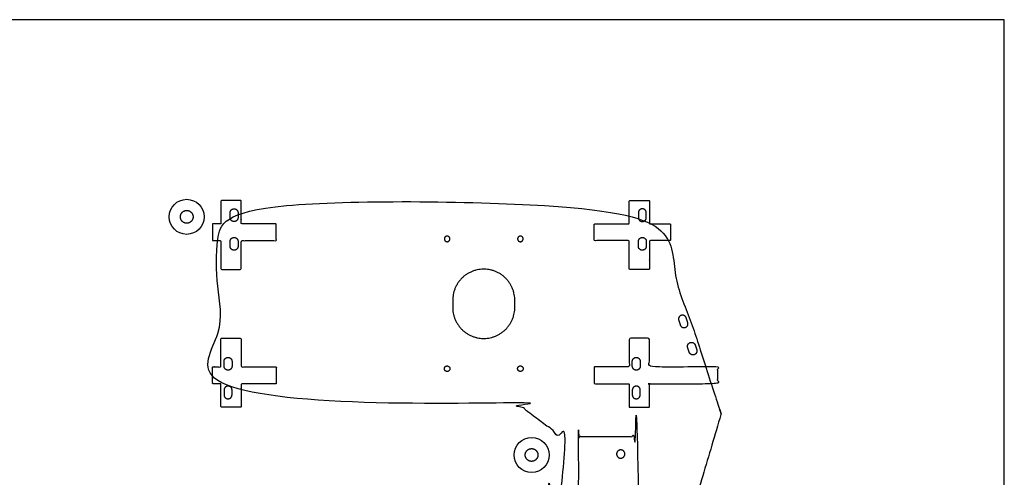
# Model space of a CAD drawing. Header units: millimetres. Extents: x -2435 to 1775, y -250 to 1540.
# Tile 33 of 60: x -2120 to -1502, y 1253 to 1540. Entities that reach past the tile are written whole.
import ezdxf

# ---------------------------------------------------------------- set-up
doc = ezdxf.new("R2010")
doc.units = ezdxf.units.MM
doc.header["$MEASUREMENT"] = 0
doc.layers.add('Work layer', color=254, linetype='Continuous', true_color=0xdddddd)

msp = doc.modelspace()

# ---------------------------------------------------------------- linework, layer by layer
at = {"layer": 'Work layer'}
msp.add_lwpolyline([(-2434.577, 143.741), (-1501.884, 143.741), (-1501.884, 1539.971), (-2434.577, 1539.971)], close=True, dxfattribs=at)
for centre in [(-2015.167, 1416.156), (-1798.684, 1266.589)]:
    msp.add_circle(centre, 11, dxfattribs=at)
for points, weights, knots in [([(-1679.8, 1291.955), (-1679.666, 1292.405), (-1679.813, 1292.851), (-1701.081, 1357.51), (-1722.348, 1422.17), (-1722.687, 1423.201), (-1723.773, 1423.201), (-1858.98, 1423.201), (-1994.187, 1423.201), (-1995.687, 1423.201), (-1995.687, 1421.701), (-1995.687, 1361.535), (-1995.687, 1301.368), (-1995.687, 1299.868), (-1994.187, 1299.868), (-1901.687, 1299.868), (-1809.187, 1299.868), (-1792.687, 1287.525), (-1776.187, 1275.182), (-1776.187, 1258.224), (-1776.187, 1241.266), (-1779.063, 1238.39), (-1781.938, 1235.515), (-1784.563, 1235.515), (-1787.187, 1235.515), (-1787.187, 1179.015), (-1787.187, 1122.515), (-1759.247, 1122.515), (-1731.306, 1122.515), (-1730.187, 1122.515), (-1729.869, 1123.588), (-1704.834, 1207.771), (-1679.8, 1291.955)], [1, 0.954323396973, 1, 1, 1, 0.810076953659, 1, 1, 1, 0.707106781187, 1, 1, 1, 0.707106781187, 1, 1, 1, 1, 1, 1, 1, 1, 1, 1, 1, 1, 1, 1, 1, 0.801573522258, 1, 1, 1], [16272.6585405, 16272.6585405, 16272.6585405, 16273.5687686, 16273.5687686, 16409.7035291, 16409.7035291, 16411.5830681, 16411.5830681, 16460.9127877, 16460.9127877, 16463.2689822, 16463.2689822, 16583.6023467, 16583.6023467, 16585.9585412, 16585.9585412, 16619.8413251, 16619.8413251, 17131.0665073, 17131.0665073, 17162.5702927, 17162.5702927, 17168.3427964, 17168.3427964, 17417.0155145, 17417.0155145, 17475.0155145, 17475.0155145, 20122.0170824, 20122.0170824, 20123.9397043, 20123.9397043, 20290.7915851, 20290.7915851, 20290.7915851]), ([(-1994.187, 1411.701), (-1993.687, 1411.701), (-1993.687, 1412.201), (-1993.687, 1419.301), (-1993.687, 1426.401), (-1987.337, 1426.401), (-1980.987, 1426.401), (-1980.987, 1419.301), (-1980.987, 1412.201), (-1980.987, 1411.701), (-1980.487, 1411.701), (-1969.737, 1411.701), (-1958.987, 1411.701), (-1958.987, 1406.451), (-1958.987, 1401.201), (-1969.737, 1401.201), (-1980.487, 1401.201), (-1980.987, 1401.201), (-1980.987, 1400.701), (-1980.987, 1391.904), (-1980.987, 1383.106), (-1987.337, 1383.106), (-1993.687, 1383.106), (-1993.687, 1391.904), (-1993.687, 1400.701), (-1993.687, 1401.201), (-1994.187, 1401.201), (-1996.537, 1401.201), (-1998.887, 1401.201), (-1998.887, 1406.451), (-1998.887, 1411.701), (-1996.537, 1411.701), (-1994.187, 1411.701)], [1, 0.707106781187, 1, 1, 1, 1, 1, 1, 1, 0.707106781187, 1, 1, 1, 1, 1, 1, 1, 0.707106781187, 1, 1, 1, 1, 1, 1, 1, 0.707106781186, 1, 1, 1, 1, 1, 1, 1], [336.6185837, 336.6185837, 336.6185837, 337.4039819, 337.4039819, 349.5483118, 349.5483118, 362.2483118, 362.2483118, 374.3926417, 374.3926417, 375.1780398, 375.1780398, 391.8823005, 391.8823005, 404.5823005, 404.5823005, 421.2865611, 421.2865611, 422.0719593, 422.0719593, 431.7394851, 431.7394851, 444.4394851, 444.4394851, 454.1070108, 454.1070108, 454.892409, 454.892409, 458.5440381, 458.5440381, 471.2440381, 471.2440381, 474.8956672, 474.8956672, 474.8956672]), ([(-1724.687, 1412.201), (-1724.687, 1419.301), (-1724.687, 1426.401), (-1731.037, 1426.401), (-1737.387, 1426.401), (-1737.387, 1419.301), (-1737.387, 1412.201), (-1737.387, 1411.701), (-1737.887, 1411.701), (-1748.637, 1411.701), (-1759.387, 1411.701), (-1759.387, 1406.451), (-1759.387, 1401.201), (-1748.637, 1401.201), (-1737.887, 1401.201), (-1737.387, 1401.201), (-1737.387, 1400.701), (-1737.387, 1391.904), (-1737.387, 1383.106), (-1731.037, 1383.106), (-1724.687, 1383.106), (-1724.687, 1391.904), (-1724.687, 1400.701), (-1724.687, 1401.201), (-1724.187, 1401.201), (-1717.861, 1401.201), (-1711.535, 1401.201), (-1711.535, 1406.451), (-1711.535, 1411.701), (-1717.861, 1411.701), (-1724.187, 1411.701), (-1724.687, 1411.701), (-1724.687, 1412.201)], [1, 1, 1, 1, 1, 1, 1, 0.707106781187, 1, 1, 1, 1, 1, 1, 1, 0.707106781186, 1, 1, 1, 1, 1, 1, 1, 0.707106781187, 1, 1, 1, 1, 1, 1, 1, 0.707106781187, 1], [199.1268984, 199.1268984, 199.1268984, 211.2712283, 211.2712283, 223.9712283, 223.9712283, 236.1155582, 236.1155582, 236.9009564, 236.9009564, 253.605217, 253.605217, 266.305217, 266.305217, 283.0094777, 283.0094777, 283.7948759, 283.7948759, 293.4624016, 293.4624016, 306.1624016, 306.1624016, 315.8299274, 315.8299274, 316.6153256, 316.6153256, 320.2669546, 320.2669546, 332.9669546, 332.9669546, 336.6185837, 336.6185837, 337.4039819, 337.4039819, 337.4039819]), ([(-2019.167, 1416.156), (-2019.167, 1412.156), (-2015.167, 1412.156), (-2011.167, 1412.156), (-2011.167, 1416.156), (-2011.167, 1420.156), (-2015.167, 1420.156), (-2019.167, 1420.156), (-2019.167, 1416.156)], [1, 0.707106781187, 1, 0.707106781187, 1, 0.707106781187, 1, 0.707106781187, 1], [0, 0, 0, 17.2787596, 17.2787596, 34.5575192, 34.5575192, 51.8362788, 51.8362788, 69.1150384, 69.1150384, 69.1150384]), ([(-1982.937, 1418.701), (-1982.937, 1421.201), (-1985.437, 1421.201), (-1987.937, 1421.201), (-1987.937, 1418.701), (-1987.937, 1417.201), (-1987.937, 1415.701), (-1987.937, 1413.201), (-1985.437, 1413.201), (-1982.937, 1413.201), (-1982.937, 1415.701), (-1982.937, 1417.201), (-1982.937, 1418.701)], [1, 0.707106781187, 1, 0.707106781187, 1, 1, 1, 0.707106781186, 1, 0.707106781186, 1, 1, 1], [0, 0, 0, 3.9269908, 3.9269908, 7.8539816, 7.8539816, 10.8539816, 10.8539816, 14.7809725, 14.7809725, 18.7079633, 18.7079633, 21.7079633, 21.7079633, 21.7079633]), ([(-1731.637, 1415.701), (-1731.637, 1417.201), (-1731.637, 1418.701), (-1731.637, 1421.201), (-1729.137, 1421.201), (-1726.637, 1421.201), (-1726.637, 1418.701), (-1726.637, 1417.201), (-1726.637, 1415.701), (-1726.637, 1413.201), (-1729.137, 1413.201), (-1731.637, 1413.201), (-1731.637, 1415.701)], [1, 1, 1, 0.707106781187, 1, 0.707106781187, 1, 1, 1, 0.707106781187, 1, 0.707106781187, 1], [-20.6084058, -20.6084058, -20.6084058, -17.6084058, -17.6084058, -15.1736715, -15.1736715, -12.7389372, -12.7389372, -9.7389372, -9.7389372, -7.3042029, -7.3042029, -4.8694686, -4.8694686, -4.8694686]), ([(-1849.935, 1402.285), (-1849.935, 1400.535), (-1851.685, 1400.535), (-1853.435, 1400.535), (-1853.435, 1402.285), (-1853.435, 1404.035), (-1851.685, 1404.035), (-1849.935, 1404.035), (-1849.935, 1402.285)], [1, 0.707106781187, 1, 0.707106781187, 1, 0.707106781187, 1, 0.707106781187, 1], [0, 0, 0, 3.5342917, 3.5342917, 7.0685835, 7.0685835, 10.6028752, 10.6028752, 14.1371669, 14.1371669, 14.1371669]), ([(-1803.935, 1402.285), (-1803.935, 1400.535), (-1805.685, 1400.535), (-1807.435, 1400.535), (-1807.435, 1402.285), (-1807.435, 1404.035), (-1805.685, 1404.035), (-1803.935, 1404.035), (-1803.935, 1402.285)], [1, 0.707106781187, 1, 0.707106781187, 1, 0.707106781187, 1, 0.707106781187, 1], [0, 0, 0, 3.5342917, 3.5342917, 7.0685835, 7.0685835, 10.6028752, 10.6028752, 14.1371669, 14.1371669, 14.1371669]), ([(-1982.937, 1400.701), (-1982.937, 1403.201), (-1985.437, 1403.201), (-1987.937, 1403.201), (-1987.937, 1400.701), (-1987.937, 1399.201), (-1987.937, 1397.701), (-1987.937, 1395.201), (-1985.437, 1395.201), (-1982.937, 1395.201), (-1982.937, 1397.701), (-1982.937, 1399.201), (-1982.937, 1400.701)], [1, 0.707106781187, 1, 0.707106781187, 1, 1, 1, 0.707106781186, 1, 0.707106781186, 1, 1, 1], [0, 0, 0, 3.9269908, 3.9269908, 7.8539816, 7.8539816, 10.8539816, 10.8539816, 14.7809725, 14.7809725, 18.7079633, 18.7079633, 21.7079633, 21.7079633, 21.7079633]), ([(-1731.637, 1400.701), (-1731.637, 1399.201), (-1731.637, 1397.701), (-1731.637, 1395.201), (-1729.137, 1395.201), (-1726.637, 1395.201), (-1726.637, 1397.701), (-1726.637, 1399.201), (-1726.637, 1400.701), (-1726.637, 1403.201), (-1729.137, 1403.201), (-1731.637, 1403.201), (-1731.637, 1400.701)], [1, 1, 1, 0.707106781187, 1, 0.707106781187, 1, 1, 1, 0.707106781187, 1, 0.707106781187, 1], [17.6084058, 17.6084058, 17.6084058, 20.6084058, 20.6084058, 23.0431401, 23.0431401, 25.4778745, 25.4778745, 28.4778745, 28.4778745, 30.9126088, 30.9126088, 33.3473431, 33.3473431, 33.3473431]), ([(-1809.185, 1359.285), (-1809.185, 1339.785), (-1828.685, 1339.785), (-1848.185, 1339.785), (-1848.185, 1359.285), (-1848.185, 1361.535), (-1848.185, 1363.785), (-1848.185, 1383.285), (-1828.685, 1383.285), (-1809.185, 1383.285), (-1809.185, 1363.785), (-1809.185, 1361.535), (-1809.185, 1359.285)], [1, 0.707106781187, 1, 0.707106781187, 1, 1, 1, 0.707106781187, 1, 0.707106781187, 1, 1, 1], [0, 0, 0, 29.8451302, 29.8451302, 59.6902604, 59.6902604, 64.1902604, 64.1902604, 94.0353906, 94.0353906, 123.8805208, 123.8805208, 128.3805208, 128.3805208, 128.3805208]), ([(-1705.357, 1348.27), (-1705.826, 1349.695), (-1706.295, 1351.12), (-1707.076, 1353.494), (-1704.701, 1354.276), (-1702.326, 1355.057), (-1701.545, 1352.682), (-1701.076, 1351.257), (-1700.608, 1349.832), (-1699.827, 1347.457), (-1702.202, 1346.676), (-1704.576, 1345.895), (-1705.357, 1348.27)], [1, 1, 1, 0.707106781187, 1, 0.707106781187, 1, 1, 1, 0.707106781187, 1, 0.707106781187, 1], [17.6084058, 17.6084058, 17.6084058, 20.6084058, 20.6084058, 23.0431401, 23.0431401, 25.4778745, 25.4778745, 28.4778745, 28.4778745, 30.9126088, 30.9126088, 33.3473431, 33.3473431, 33.3473431]), ([(-1993.687, 1310.868), (-1993.687, 1303.768), (-1993.687, 1296.668), (-1987.337, 1296.668), (-1980.987, 1296.668), (-1980.987, 1303.768), (-1980.987, 1310.868), (-1980.987, 1311.368), (-1980.487, 1311.368), (-1969.737, 1311.368), (-1958.987, 1311.368), (-1958.987, 1316.618), (-1958.987, 1321.868), (-1969.737, 1321.868), (-1980.487, 1321.868), (-1980.987, 1321.868), (-1980.987, 1322.368), (-1980.987, 1331.166), (-1980.987, 1339.963), (-1987.337, 1339.963), (-1993.687, 1339.963), (-1993.687, 1331.166), (-1993.687, 1322.368), (-1993.687, 1321.868), (-1994.187, 1321.868), (-1996.537, 1321.868), (-1998.887, 1321.868), (-1998.887, 1316.618), (-1998.887, 1311.368), (-1996.537, 1311.368), (-1994.187, 1311.368), (-1993.687, 1311.368), (-1993.687, 1310.868)], [1, 1, 1, 1, 1, 1, 1, 0.707106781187, 1, 1, 1, 1, 1, 1, 1, 0.707106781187, 1, 1, 1, 1, 1, 1, 1, 0.707106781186, 1, 1, 1, 1, 1, 1, 1, 0.707106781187, 1], [199.1268984, 199.1268984, 199.1268984, 211.2712283, 211.2712283, 223.9712283, 223.9712283, 236.1155582, 236.1155582, 236.9009564, 236.9009564, 253.605217, 253.605217, 266.305217, 266.305217, 283.0094777, 283.0094777, 283.7948759, 283.7948759, 293.4624016, 293.4624016, 306.1624016, 306.1624016, 315.8299274, 315.8299274, 316.6153256, 316.6153256, 320.2669546, 320.2669546, 332.9669546, 332.9669546, 336.6185837, 336.6185837, 337.4039819, 337.4039819, 337.4039819]), ([(-1724.687, 1310.868), (-1724.687, 1303.768), (-1724.687, 1296.668), (-1731.037, 1296.668), (-1737.387, 1296.668), (-1737.387, 1303.768), (-1737.387, 1310.868), (-1737.387, 1311.368), (-1737.887, 1311.368), (-1748.637, 1311.368), (-1759.387, 1311.368), (-1759.387, 1316.618), (-1759.387, 1321.868), (-1748.637, 1321.868), (-1737.887, 1321.868), (-1737.387, 1321.868), (-1737.387, 1322.368), (-1737.387, 1331.166), (-1737.387, 1339.963), (-1731.037, 1339.963), (-1724.687, 1339.963), (-1724.687, 1331.166), (-1724.687, 1322.368), (-1724.687, 1321.868), (-1724.187, 1321.868), (-1702.977, 1321.868), (-1681.766, 1321.868), (-1681.766, 1316.618), (-1681.766, 1311.368), (-1702.977, 1311.368), (-1724.187, 1311.368), (-1724.687, 1311.368), (-1724.687, 1310.868)], [1, 1, 1, 1, 1, 1, 1, 0.707106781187, 1, 1, 1, 1, 1, 1, 1, 0.707106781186, 1, 1, 1, 1, 1, 1, 1, 0.707106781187, 1, 1, 1, 1, 1, 1, 1, 0.707106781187, 1], [199.1268984, 199.1268984, 199.1268984, 211.2712283, 211.2712283, 223.9712283, 223.9712283, 236.1155582, 236.1155582, 236.9009564, 236.9009564, 253.605217, 253.605217, 266.305217, 266.305217, 283.0094777, 283.0094777, 283.7948759, 283.7948759, 293.4624016, 293.4624016, 306.1624016, 306.1624016, 315.8299274, 315.8299274, 316.6153256, 316.6153256, 320.2669546, 320.2669546, 332.9669546, 332.9669546, 336.6185837, 336.6185837, 337.4039819, 337.4039819, 337.4039819]), ([(-1700.671, 1334.021), (-1700.202, 1332.596), (-1699.733, 1331.171), (-1698.952, 1328.796), (-1696.577, 1329.577), (-1694.203, 1330.358), (-1694.984, 1332.733), (-1695.452, 1334.158), (-1695.921, 1335.583), (-1696.702, 1337.958), (-1699.077, 1337.177), (-1701.452, 1336.396), (-1700.671, 1334.021)], [1, 1, 1, 0.707106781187, 1, 0.707106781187, 1, 1, 1, 0.707106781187, 1, 0.707106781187, 1], [-20.6084058, -20.6084058, -20.6084058, -17.6084058, -17.6084058, -15.1736715, -15.1736715, -12.7389372, -12.7389372, -9.7389372, -9.7389372, -7.3042029, -7.3042029, -4.8694686, -4.8694686, -4.8694686]), ([(-1986.737, 1322.368), (-1986.737, 1323.868), (-1986.737, 1325.368), (-1986.737, 1327.868), (-1989.237, 1327.868), (-1991.737, 1327.868), (-1991.737, 1325.368), (-1991.737, 1323.868), (-1991.737, 1322.368), (-1991.737, 1319.868), (-1989.237, 1319.868), (-1986.737, 1319.868), (-1986.737, 1322.368)], [1, 1, 1, 0.707106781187, 1, 0.707106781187, 1, 1, 1, 0.707106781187, 1, 0.707106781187, 1], [17.6084058, 17.6084058, 17.6084058, 20.6084058, 20.6084058, 24.5353967, 24.5353967, 28.4623875, 28.4623875, 31.4623875, 31.4623875, 33.8971218, 33.8971218, 36.3318561, 36.3318561, 36.3318561]), ([(-1730.437, 1322.368), (-1730.437, 1323.868), (-1730.437, 1325.368), (-1730.437, 1327.868), (-1732.937, 1327.868), (-1735.437, 1327.868), (-1735.437, 1325.368), (-1735.437, 1323.868), (-1735.437, 1322.368), (-1735.437, 1319.868), (-1732.937, 1319.868), (-1730.437, 1319.868), (-1730.437, 1322.368)], [1, 1, 1, 0.707106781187, 1, 0.707106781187, 1, 1, 1, 0.707106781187, 1, 0.707106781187, 1], [17.6084058, 17.6084058, 17.6084058, 20.6084058, 20.6084058, 23.0431401, 23.0431401, 25.4778745, 25.4778745, 28.4778745, 28.4778745, 30.9126088, 30.9126088, 33.3473431, 33.3473431, 33.3473431]), ([(-1849.935, 1320.785), (-1849.935, 1322.535), (-1851.685, 1322.535), (-1853.435, 1322.535), (-1853.435, 1320.785), (-1853.435, 1319.035), (-1851.685, 1319.035), (-1849.935, 1319.035), (-1849.935, 1320.785)], [1, 0.707106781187, 1, 0.707106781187, 1, 0.707106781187, 1, 0.707106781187, 1], [0, 0, 0, 3.5342917, 3.5342917, 7.0685835, 7.0685835, 10.6028752, 10.6028752, 14.1371669, 14.1371669, 14.1371669]), ([(-1803.935, 1320.785), (-1803.935, 1322.535), (-1805.685, 1322.535), (-1807.435, 1322.535), (-1807.435, 1320.785), (-1807.435, 1319.035), (-1805.685, 1319.035), (-1803.935, 1319.035), (-1803.935, 1320.785)], [1, 0.707106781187, 1, 0.707106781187, 1, 0.707106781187, 1, 0.707106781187, 1], [0, 0, 0, 3.5342917, 3.5342917, 7.0685835, 7.0685835, 10.6028752, 10.6028752, 14.1371669, 14.1371669, 14.1371669]), ([(-1986.737, 1307.368), (-1986.737, 1305.868), (-1986.737, 1304.368), (-1986.737, 1301.868), (-1989.237, 1301.868), (-1991.737, 1301.868), (-1991.737, 1304.368), (-1991.737, 1305.868), (-1991.737, 1307.368), (-1991.737, 1309.868), (-1989.237, 1309.868), (-1986.737, 1309.868), (-1986.737, 1307.368)], [1, 1, 1, 0.707106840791, 1, 0.707106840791, 1, 1, 1, 0.707106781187, 1, 0.707106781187, 1], [-20.6084058, -20.6084058, -20.6084058, -17.6084058, -17.6084058, -13.6814154, -13.6814154, -9.754425, -9.754425, -6.754425, -6.754425, -4.3196907, -4.3196907, -1.8849564, -1.8849564, -1.8849564]), ([(-1730.437, 1307.368), (-1730.437, 1305.868), (-1730.437, 1304.368), (-1730.437, 1301.868), (-1732.937, 1301.868), (-1735.437, 1301.868), (-1735.437, 1304.368), (-1735.437, 1305.868), (-1735.437, 1307.368), (-1735.437, 1309.868), (-1732.937, 1309.868), (-1730.437, 1309.868), (-1730.437, 1307.368)], [1, 1, 1, 0.707106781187, 1, 0.707106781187, 1, 1, 1, 0.707106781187, 1, 0.707106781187, 1], [-20.6084058, -20.6084058, -20.6084058, -17.6084058, -17.6084058, -15.1736715, -15.1736715, -12.7389372, -12.7389372, -9.7389372, -9.7389372, -7.3042029, -7.3042029, -4.8694686, -4.8694686, -4.8694686]), ([(-1770.687, 1236.515), (-1779.437, 1236.515), (-1788.187, 1236.515), (-1788.187, 1179.015), (-1788.187, 1121.515), (-1758.687, 1121.515), (-1730.187, 1121.515), (-1730.187, 1199.849), (-1730.187, 1278.182), (-1749.187, 1278.182), (-1769.187, 1278.182), (-1769.187, 1258.099), (-1769.187, 1238.015), (-1769.187, 1236.515), (-1770.687, 1236.515)], [1, 1, 1, 1, 1, 1, 1, 1, 1, 1, 1, 1, 1, 0.707106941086, 1], [1926.3130486, 1926.3130486, 1926.3130486, 2711.6315552, 2711.6315552, 2712.6315552, 2712.6315552, 5414.6315552, 5414.6315552, 5473.6315552, 5473.6315552, 6374.6315552, 6374.6315552, 6375.5937397, 6375.5937397, 6377.9499335, 6377.9499335, 6377.9499335]), ([(-1802.684, 1266.589), (-1802.684, 1262.589), (-1798.684, 1262.589), (-1794.684, 1262.589), (-1794.684, 1266.589), (-1794.684, 1270.589), (-1798.684, 1270.589), (-1802.684, 1270.589), (-1802.684, 1266.589)], [1, 0.707106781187, 1, 0.707106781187, 1, 0.707106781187, 1, 0.707106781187, 1], [0, 0, 0, 17.2787596, 17.2787596, 34.5575192, 34.5575192, 51.8362788, 51.8362788, 69.1150384, 69.1150384, 69.1150384]), ([(-1745.287, 1267.182), (-1745.287, 1269.782), (-1742.687, 1269.782), (-1740.087, 1269.782), (-1740.087, 1267.182), (-1740.087, 1264.582), (-1742.687, 1264.582), (-1745.287, 1264.582), (-1745.287, 1267.182)], [1, 0.707106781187, 1, 0.707106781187, 1, 0.707106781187, 1, 0.707106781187, 1], [0, 0, 0, 4.0840704, 4.0840704, 8.1681409, 8.1681409, 12.2522113, 12.2522113, 16.3362818, 16.3362818, 16.3362818])]:
    msp.add_rational_spline(points, weights, degree=2, knots=knots, dxfattribs=at)

doc.saveas('drawing.dxf')
